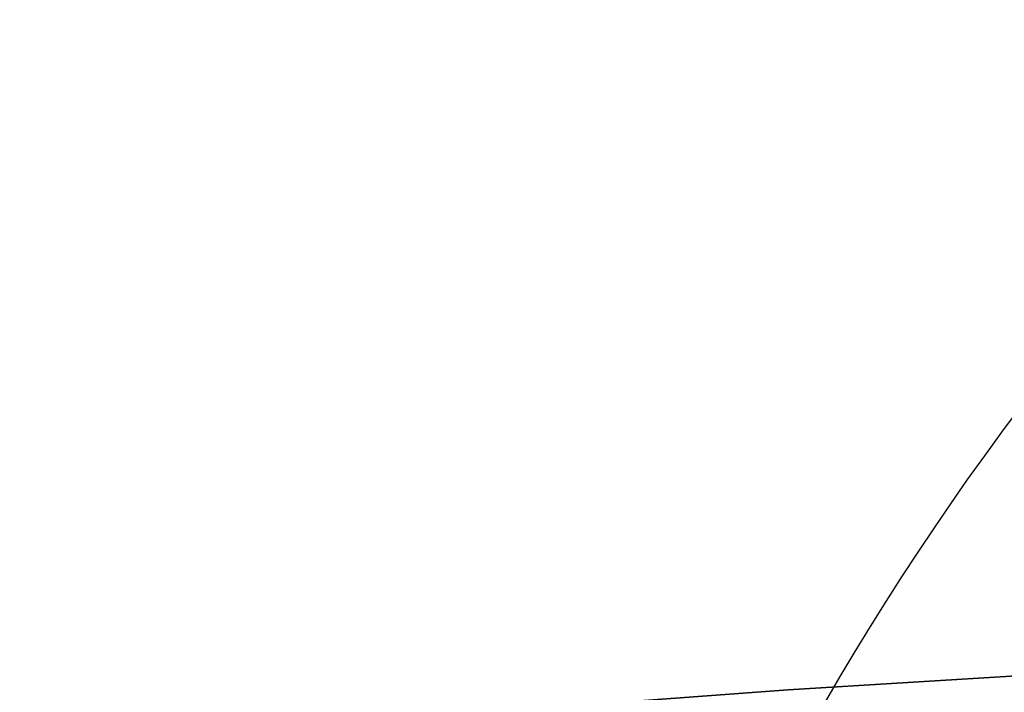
# Model space of a CAD drawing. Header units: millimetres. Extents: x 5 to 298, y 5 to 205.
# Tile 66 of 83: x 185.23 to 188.7, y 103.14 to 105.52. Entities that reach past the tile are written whole.
import ezdxf

# ---------------------------------------------------------------- set-up
doc = ezdxf.new("R2010")
doc.units = ezdxf.units.MM
doc.layers.add('图框', color=7, linetype='Continuous')
doc.styles.add('SLDTEXTSTYLE1', font='TXT', dxfattribs={"width": 0.7})
doc.dimstyles.new('SLDDIMSTYLE1', dxfattribs={"dimtxt": 3.5, "dimasz": 3.5, "dimexe": 0, "dimexo": 0.0625, "dimgap": 0.875, "dimtad": 2, "dimdec": 4, "dimlfac": 15, "dimzin": 12, "dimdsep": 46, "dimtxsty": 'SLDTEXTSTYLE1', "dimsah": 1, "dimcen": 0.09, "dimazin": 3, "dimtfac": 1, "dimtofl": 0, "dimtmove": 0, "dimatfit": 3, "dimfxl": 0, "dimfrac": 2, "dimtolj": 1, "dimtzin": 12, "dimarcsym": 0})

# ---------------------------------------------------------------- blocks, each defined once
blk = doc.blocks.new('_D_1')
at = {"layer": '图框'}
blk.add_arc((226.9804, 97.965), 15.1471, 48, 180, dxfattribs=at)
for points in [[(237.1158, 109.2215), (234.5788, 111.692), (233.9535, 110.8152)], [(211.8333, 97.965), (212.7649, 101.3814), (211.6949, 101.5035)]]:
    blk.add_solid(points, dxfattribs=at)
at = {"layer": '图框', "insert": (230.5052, 117.6814), "char_height": 3.5, "attachment_point": 1, "rotation": 338.8311, "style": 'SLDTEXTSTYLE1'}
blk.add_mtext('132°', dxfattribs=at)
blk = doc.blocks.new('_D_3')
at = {"layer": '图框'}
blk.add_arc((196.9804, 97.965), 10.2891, 30, 180, dxfattribs=at)
for points in [[(205.8911, 103.1096), (204.086, 106.1561), (203.2537, 105.4727)], [(186.6913, 97.965), (187.7937, 101.3302), (186.7313, 101.5059)]]:
    blk.add_solid(points, dxfattribs=at)
at = {"layer": '图框', "insert": (188.8697, 110.9255), "char_height": 3.5, "attachment_point": 1, "rotation": 17.5196, "style": 'SLDTEXTSTYLE1'}
blk.add_mtext('150°', dxfattribs=at)

msp = doc.modelspace()

# ---------------------------------------------------------------- linework, layer by layer
at = {"color": 7, "linetype": 'Continuous', "lineweight": 35}
for p, q in [((187.93953, 103.1527452), (193.0549732, 103.4675741)), ((186.3648178, 103.0367689), (187.93953, 103.1527452))]:
    msp.add_line(p, q, dxfattribs=at)
at = {"layer": '图框'}
msp.add_arc((226.980406, 97.9649828), 53.3333333, 48, 312, dxfattribs=at)

# ---------------------------------------------------------------- dimensions: what is measured, and where the dimension line sits
for base, line1, line2, picture, middle in [((220.8195349, 111.8025258), ((267.305483, 142.750518), (226.980406, 97.9649828)), ((232.3480177, 97.9649828), (173.6470727, 97.9649828)), '_D_1', (232.4502955, 112.0899337)), ((194.3173806, 107.9035287), ((208.7303224, 104.7488001), (196.980406, 97.9649828)), ((173.6470727, 97.9649828), (232.3480177, 97.9649828)), '_D_3', (193.8830467, 107.7768514))]:
    dim = msp.add_angular_dim_2l(base=base, line1=line1, line2=line2, dimstyle='SLDDIMSTYLE1', dxfattribs=at)
    dim.commit()
    dim.dimension.update_dxf_attribs({"geometry": picture, "text_midpoint": middle, "dimtype": 162})

doc.saveas('drawing.dxf')
